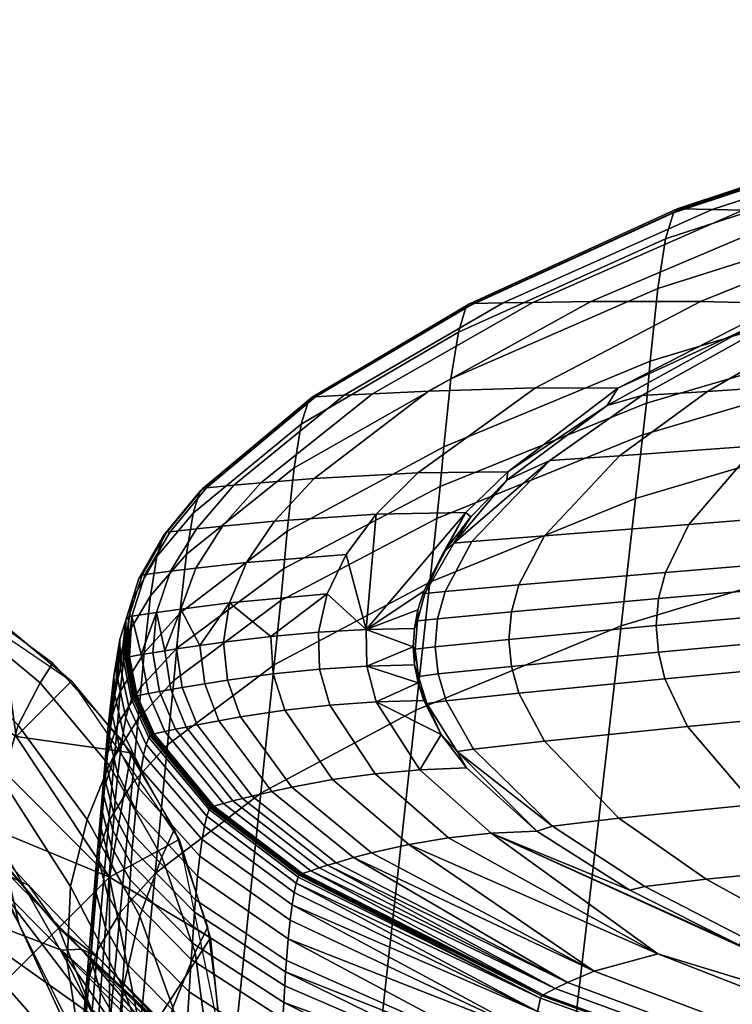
# Model space of a CAD drawing. Header units: millimetres. Extents: x -243 to 243, y -281 to 271.
# Tile 52 of 105: x -222 to -204, y 231 to 256. Entities that reach past the tile are written whole.
import ezdxf

# ---------------------------------------------------------------- set-up
doc = ezdxf.new("R2010")
doc.units = ezdxf.units.MM
doc.header["$MEASUREMENT"] = 0
for name, color, linetype, true_color in [('nozky', 7, 'Continuous', 0x1e1e1e), ('podnoz', 7, 'Continuous', 0x000000), ('sedak', 7, 'Continuous', 0x7faed0)]:
    doc.layers.add(name, color=color, linetype=linetype, true_color=true_color)

msp = doc.modelspace()

# ---------------------------------------------------------------- meshes
at = {"layer": 'nozky'}
mesh = msp.add_polyface(dxfattribs=at)
corners = [(217, 230, 5), (217.276, 232.664, 2), (217, 230, 2), (-220.808, 220.808, 5), (-220.808, 220.808, 2), (-219.288, 222.634, 2), (-218.069, 224.837, 5), (-218.069, 224.837, 2), (-217, 230, 5), (-217.276, 227.336, 2), (-217, 230, 2), (-217.276, 232.664, 2), (-218.069, 235.163, 5), (-218.069, 235.163, 2), (-219.288, 237.366, 2), (-220.808, 239.192, 5), (-220.808, 239.192, 2), (-224.837, 241.931, 5), (-222.634, 240.712, 2), (-224.837, 241.931, 2), (-227.336, 242.724, 2), (-230, 243, 5), (-230, 243, 2), (-224.837, 218.069, 5), (-227.336, 217.276, 2), (-224.837, 218.069, 2), (-222.634, 219.288, 2), (-230, 217, 5), (-230, 217, 2), (-234.208, 219.844), (-234.207, 240.157), (-219.844, 234.208), (-225.792, 240.157), (-222.217, 237.782), (-219.84, 225.792), (-230, 218.994), (-225.792, 219.84), (-218.994, 230), (-222.222, 222.222), (-222.222, 222.222), (-219.288, 222.634, 2), (-220.808, 220.808, 2), (-219.84, 225.792), (-218.069, 224.837, 2), (-218.994, 230), (-217, 230, 2), (-217.276, 227.336, 2), (-217.276, 232.664, 2), (-219.844, 234.208), (-219.288, 237.366, 2), (-218.069, 235.163, 2), (-222.217, 237.782), (-220.808, 239.192, 2), (-225.792, 240.157), (-224.837, 241.931, 2), (-222.634, 240.712, 2), (-227.336, 242.724, 2), (-230, 241.007), (-230, 243, 2), (-225.792, 219.84), (-227.336, 217.276, 2), (-230, 217, 2), (-230, 218.994), (-224.837, 218.069, 2), (-222.634, 219.288, 2)]
mesh.append_faces([[corners[k] for k in face] for face in [(0, 1, 2, 2), (3, 4, 5, 5), (6, 5, 7, 7), (8, 9, 10, 10), (8, 10, 11, 11), (6, 7, 9, 9), (12, 13, 14, 14), (15, 14, 16, 16), (17, 18, 19, 19), (17, 19, 20, 20), (15, 16, 18, 18), (12, 11, 13, 13), (6, 3, 5, 5), (8, 6, 9, 9), (15, 12, 14, 14), (17, 15, 18, 18), (8, 11, 12, 12), (21, 17, 20, 22), (23, 24, 25, 25), (23, 25, 26, 26), (23, 27, 24, 24), (3, 23, 26, 4), (24, 27, 28, 28), (29, 30, 31, 31), (32, 33, 31, 31), (32, 31, 30, 30), (31, 34, 29, 29), (35, 29, 36, 36), (37, 34, 31, 31), (34, 38, 36, 36), (34, 36, 29, 29), (39, 40, 41, 41), (42, 43, 40, 40), (44, 45, 46, 46), (44, 47, 45, 45), (42, 46, 43, 43), (48, 49, 50, 50), (51, 52, 49, 49), (53, 54, 55, 55), (53, 56, 54, 54), (51, 55, 52, 52), (48, 50, 47, 47), (42, 40, 39, 39), (44, 46, 42, 42), (51, 49, 48, 48), (53, 55, 51, 51), (44, 48, 47, 47), (57, 58, 56, 53), (59, 60, 61, 62), (59, 63, 60, 60), (39, 64, 63, 59), (64, 39, 41, 41)]])
at = {"layer": 'podnoz'}
mesh = msp.add_polyface(dxfattribs=at)
corners = [(-223.627, 235.833, 44.603), (-224.649, 236.976, 45.558), (-223.373, 235.57, 48.288), (-221.144, 232.916, 49.623), (-225.897, 237.258, 46.233), (-224.501, 235.827, 49.041), (-223.892, 235.81, 48.7), (-225.232, 237.228, 45.926), (-222.912, 234.211, 51.658), (-222.353, 234.211, 51.287), (-221.892, 233.989, 50.833), (-227.554, 236.731, 46.731), (-224.416, 233.619, 52.264), (-225.247, 238.072, 39.1), (-222.459, 233.676, 43.136), (-223.789, 235.952, 38.083), (-225.704, 238.184, 42.715), (-226.552, 239.205, 39.793), (-228.056, 239.504, 40.305), (-227.077, 238.479, 43.309), (-226.354, 238.441, 43.038), (-227.271, 239.462, 40.071), (-224.422, 237.736, 32.67), (-222.149, 233.026, 36.786), (-222.608, 235.014, 31.897), (-226.129, 239.706, 33.297), (-227.222, 240.068, 36.773), (-227.715, 240.764, 33.748), (-228.012, 240.319, 37.005), (-224.502, 239.097, 26.925), (-222.57, 236.679, 26.546), (-226.428, 240.842, 27.245), (-228.07, 241.341, 30.593), (-222.167, 238.071, 20.484), (-220.832, 233.966, 26.158), (-220.411, 235.671, 20.344), (-224.186, 240.132, 20.622), (-226.313, 241.61, 20.743), (-228.446, 242.405, 20.842), (-228.29, 241.781, 27.489), (-219.848, 237.052, 13.378), (-219.067, 233.211, 20.216), (-218.51, 234.72, 13.352), (-221.608, 239.153, 13.406), (-223.696, 240.877, 13.433), (-225.999, 242.103, 13.458), (-228.374, 242.758, 13.48), (-219.523, 237.694, 5), (-218.189, 235.427, 5), (-221.285, 239.646, 5), (-223.406, 241.201, 5), (-225.796, 242.301, 5), (-228.29, 242.885, 5)]
mesh.append_faces([[corners[k] for k in face] for face in [(0, 1, 2, 2), (3, 0, 2, 2), (4, 5, 6, 7), (5, 8, 9, 6), (6, 9, 10, 2), (7, 6, 2, 1), (5, 4, 11, 11), (12, 8, 5, 5), (11, 12, 5, 5), (13, 0, 14, 15), (16, 1, 0, 0), (13, 17, 16, 16), (0, 13, 16, 16), (18, 19, 20, 21), (19, 4, 7, 20), (20, 7, 1, 16), (21, 20, 16, 17), (11, 4, 19, 19), (22, 15, 23, 24), (25, 13, 15, 22), (26, 17, 13, 13), (25, 27, 26, 26), (13, 25, 26, 26), (28, 21, 17, 26), (29, 22, 24, 30), (31, 25, 22, 29), (32, 27, 25, 25), (25, 31, 32, 32), (33, 30, 34, 35), (36, 29, 30, 33), (37, 31, 29, 36), (38, 39, 31, 37), (40, 35, 41, 42), (43, 33, 35, 40), (44, 36, 33, 43), (45, 37, 36, 44), (46, 38, 37, 45), (47, 40, 42, 48), (49, 43, 40, 47), (50, 44, 43, 49), (51, 45, 44, 50), (52, 46, 45, 51)]])
mesh = msp.add_polyface(dxfattribs=at)
corners = [(-222.912, 234.211, 51.658), (-221.068, 232.349, 54.143), (-220.553, 232.371, 53.74), (-222.353, 234.211, 51.287), (-220.145, 232.175, 53.246), (-221.892, 233.989, 50.833), (-221.082, 230.701, 41.216), (-219.295, 228.033, 45.149), (-218.288, 225.062, 42.505), (-219.735, 227.552, 39.233), (-222.459, 233.676, 43.136), (-220.31, 230.863, 47.704), (-223.627, 235.833, 44.603), (-221.144, 232.916, 49.623), (-223.373, 235.57, 48.288), (-229.611, 235.545, 47.115), (-226.387, 232.364, 52.74), (-224.416, 233.619, 52.264), (-227.554, 236.731, 46.731), (-220.581, 229.888, 35.448), (-218.686, 224.919, 37.609), (-219.362, 227.179, 34.332), (-222.149, 233.026, 36.786), (-223.789, 235.952, 38.083), (-220.922, 232.04, 31.102), (-219.615, 229.357, 30.422), (-222.608, 235.014, 31.897), (-218.68, 229.173, 25.553), (-218.844, 227.293, 29.939), (-218.56, 225.688, 29.616), (-218.371, 227.27, 25.36), (-219.491, 231.376, 25.816), (-220.832, 233.966, 26.158), (-222.57, 236.679, 26.546), (-218.233, 230.884, 20.109), (-217.912, 228.679, 20.024), (-219.067, 233.211, 20.216), (-220.411, 235.671, 20.344), (-218.51, 234.72, 13.352), (-217.663, 232.285, 13.329), (-217.946, 229.86, 54.704), (-217.388, 228.153, 52.438), (-218.159, 230.169, 55.226), (-218.411, 230.353, 55.661), (-218.279, 230.277, 55.453), (-218.557, 230.398, 55.852), (-218.896, 230.398, 56.192), (-218.718, 230.413, 56.028), (-219.095, 230.353, 56.345), (-220.766, 229.487, 57.15), (-219.559, 230.175, 56.631), (-222.25, 228.426, 57.573), (-216.956, 226.39, 50.243), (-228.547, 230.615, 53.013), (-225.533, 225.533, 57.963), (-223.882, 227.079, 57.859)]
mesh.append_faces([[corners[k] for k in face] for face in [(0, 1, 2, 3), (3, 2, 4, 5), (6, 7, 8, 9), (10, 11, 7, 6), (12, 13, 11, 10), (14, 5, 13, 13), (15, 16, 17, 18), (19, 9, 20, 21), (22, 6, 9, 19), (23, 10, 6, 22), (24, 19, 21, 25), (26, 22, 19, 24), (27, 28, 29, 30), (31, 25, 28, 27), (32, 24, 25, 31), (33, 26, 24, 32), (34, 27, 30, 35), (36, 31, 27, 34), (37, 32, 31, 36), (38, 36, 34, 39), (40, 41, 11, 13), (4, 42, 40, 40), (4, 43, 44, 44), (2, 45, 43, 43), (44, 42, 4, 4), (2, 46, 47, 47), (1, 48, 46, 46), (17, 49, 50, 50), (51, 49, 17, 16), (50, 48, 1, 1), (47, 45, 2, 2), (41, 52, 11, 11), (53, 54, 55, 55), (55, 51, 16, 53), (4, 2, 43, 43), (2, 1, 46, 46), (1, 17, 50, 50), (7, 11, 52, 52), (40, 13, 4, 4), (4, 13, 5, 5), (1, 0, 17, 17)]])
mesh = msp.add_polyface(dxfattribs=at)
corners = [(-216.958, 220.271, 38.437), (-216.245, 219.29, 39.538), (-216.284, 219.036, 39.362), (-216.989, 219.982, 38.265), (-216.364, 218.811, 39.243), (-217.068, 219.725, 38.147), (-218.317, 220.677, 35.575), (-217.34, 219.207, 37.983), (-217.728, 218.69, 37.898), (-218.779, 219.993, 35.477), (-218.01, 221.385, 35.751), (-217.907, 222.137, 36.038), (-218.099, 223.2, 36.592), (-217.078, 221.121, 39.082), (-218.686, 224.919, 37.609), (-217.505, 222.629, 40.367), (-217.335, 229.81, 13.308), (-217.912, 228.679, 20.024), (-218.067, 226.566, 19.958), (-217.519, 227.356, 13.292), (-217.663, 232.285, 13.329), (-218.233, 230.884, 20.109), (-217.205, 227.707, 5), (-218.201, 224.995, 13.28), (-217.929, 225.179, 5), (-217.007, 230.329, 5), (-217.337, 232.939, 5), (-218.189, 235.427, 5), (-218.51, 234.72, 13.352), (-215.913, 217.231, 40.041), (-216.542, 216.542, 39.982), (-218.19, 218.191, 37.873), (-215.659, 217.573, 40.13), (-215.471, 217.905, 40.272), (-215.556, 217.741, 40.194), (-215.406, 218.067, 40.37), (-215.354, 218.714, 40.966), (-215.364, 218.243, 40.504), (-215.687, 220.656, 43.241), (-216.489, 224.364, 47.75), (-216.046, 222.359, 45.302), (-218.288, 225.062, 42.505), (-219.295, 228.033, 45.149), (-216.956, 226.39, 50.243), (-218.811, 216.364, 39.243), (-217.573, 215.659, 40.13), (-217.741, 215.555, 40.194), (-219.207, 217.34, 37.983), (-217.231, 215.913, 40.041), (-218.69, 217.728, 37.898), (-16.22, 27.167, 233.893), (-15.791, 30.798, 253.467), (-217.946, 229.86, 54.704), (-218.159, 230.169, 55.226), (-16.202, 29.67, 243.566), (-217.388, 228.153, 52.438), (-218.557, 230.398, 55.852), (-15.854, 30.706, 254.46), (-218.411, 230.353, 55.661), (-16.004, 30.512, 255.429), (-218.718, 230.413, 56.028), (-218.896, 230.398, 56.192), (-18.709, 27.447, 259.351), (-220.766, 229.487, 57.15), (-222.25, 228.426, 57.573), (-16.442, 29.984, 256.756), (-219.095, 230.353, 56.345), (-219.559, 230.175, 56.631), (-23.889, 22.088, 260.636), (-225.533, 225.533, 57.963), (-227.079, 223.882, 57.859)]
mesh.append_faces([[corners[k] for k in face] for face in [(0, 1, 2, 3), (3, 2, 4, 5), (6, 7, 8, 9), (10, 5, 7, 6), (3, 5, 10, 10), (11, 0, 3, 3), (10, 11, 3, 3), (12, 13, 0, 11), (14, 15, 13, 12), (16, 17, 18, 19), (20, 21, 17, 16), (22, 19, 23, 24), (25, 16, 19, 22), (26, 20, 16, 25), (27, 28, 20, 26), (29, 30, 31, 8), (7, 32, 29, 29), (4, 33, 34, 34), (35, 33, 4, 2), (34, 32, 4, 4), (1, 36, 37, 37), (38, 36, 13, 15), (39, 40, 41, 42), (42, 43, 39, 39), (40, 38, 15, 41), (37, 35, 2, 1), (7, 29, 8, 8), (32, 7, 4, 4), (4, 7, 5, 5), (0, 13, 1, 1), (1, 13, 36, 36), (44, 45, 46, 46), (45, 47, 48, 48), (30, 48, 49, 31), (50, 40, 39, 39), (51, 52, 53, 53), (54, 43, 55, 55), (56, 57, 58, 58), (59, 60, 61, 61), (62, 63, 64, 64), (65, 66, 67, 67), (68, 69, 70, 70)]])
at = {"layer": 'sedak'}
mesh = msp.add_polyface(dxfattribs=at)
corners = [(-200.389, 241.104, 841.597), (-205.931, 240.604, 835.261), (-205.875, 239.927, 835.241), (-200.345, 240.437, 841.575), (-193.534, 241.701, 846.839), (-193.502, 241.039, 846.815), (-200.334, 241.771, 841.538), (-205.869, 241.291, 835.218), (-193.491, 242.352, 846.767), (-200.188, 242.418, 841.409), (-205.696, 241.957, 835.12), (-193.378, 242.983, 846.613), (-199.688, 243.607, 840.991), (-205.101, 243.177, 834.799), (-192.997, 244.15, 846.117), (-198.241, 245.573, 839.764), (-203.378, 245.181, 833.857), (-191.894, 246.089, 844.655), (-201.356, 246.787, 832.72), (-204.63, 246.563, 826.734), (-206.867, 244.929, 827.491), (-196.54, 247.147, 838.278), (-202.244, 247.944, 825.92), (-203.794, 247.856, 820.374), (-206.293, 246.46, 820.776), (-199.201, 248.145, 831.497), (-194.727, 248.479, 836.679), (-197.256, 250.229, 824.206), (-198.564, 250.164, 819.529), (-194.695, 250.394, 828.92), (-190.935, 250.681, 833.302), (-192.117, 252.098, 822.432), (-193.172, 252.048, 818.655), (-203.68, 248.139, 815.036), (-199.197, 250.076, 815.036), (-193.709, 251.989, 815.036), (-192.016, 248.131, 631.629), (-192.416, 244.93, 625.922), (-206.827, 240.603, 628.397), (-206.454, 243.844, 634.081), (-191.816, 249.73, 634.481), (-206.269, 245.463, 636.922), (-191.717, 250.521, 635.888), (-206.176, 246.267, 638.33), (-191.616, 251.702, 638.089), (-206.082, 247.334, 640.295), (-191.412, 253.774, 643.023), (-205.891, 249.18, 644.639), (-191.203, 255.192, 648.202), (-205.694, 250.449, 649.201), (-190.992, 255.922, 653.52), (-205.495, 251.112, 653.89), (-190.887, 256.024, 656.192), (-205.396, 251.211, 656.249), (-190.782, 256.014, 657.984), (-205.296, 251.212, 657.994), (-189.947, 255.909, 671.096), (-204.506, 251.195, 671.098), (-189.127, 255.806, 684.183), (-203.727, 251.177, 684.184), (-187.539, 255.611, 710.354), (-202.206, 251.138, 710.355), (-199.362, 251.049, 762.695), (-207.593, 248.849, 710.355), (-204.8, 248.852, 762.696), (-197.279, 250.957, 805.838), (-202.706, 248.806, 805.838)]
mesh.append_faces([[corners[k] for k in face] for face in [(0, 1, 2, 3), (4, 0, 3, 5), (6, 7, 1, 0), (8, 6, 0, 4), (9, 10, 7, 6), (11, 9, 6, 8), (12, 13, 10, 9), (14, 12, 9, 11), (15, 16, 13, 12), (17, 15, 12, 14), (18, 19, 20, 16), (21, 18, 16, 15), (22, 23, 24, 19), (25, 22, 19, 18), (26, 25, 18, 21), (27, 28, 23, 22), (29, 27, 22, 25), (30, 29, 25, 26), (31, 32, 28, 27), (33, 23, 28, 34), (34, 28, 32, 35), (36, 37, 38, 39), (40, 36, 39, 41), (42, 40, 41, 43), (44, 42, 43, 45), (46, 44, 45, 47), (48, 46, 47, 49), (50, 48, 49, 51), (52, 50, 51, 53), (54, 52, 53, 55), (56, 54, 55, 57), (58, 56, 57, 59), (60, 58, 59, 61), (62, 61, 63, 64), (65, 62, 64, 66), (34, 65, 66, 66), (33, 34, 66, 66), (34, 35, 65, 65)]])
mesh = msp.add_polyface(dxfattribs=at)
corners = [(-209.616, 240.958, 828.401), (-211.496, 240.782, 821.601), (-211.557, 240.066, 821.613), (-209.68, 240.253, 828.427), (-205.869, 241.291, 835.218), (-205.931, 240.604, 835.261), (-209.429, 241.641, 828.336), (-211.304, 241.476, 821.57), (-205.696, 241.957, 835.12), (-208.772, 242.889, 828.122), (-210.623, 242.742, 821.464), (-205.101, 243.177, 834.799), (-206.867, 244.929, 827.491), (-208.634, 244.807, 821.151), (-203.378, 245.181, 833.857), (-204.63, 246.563, 826.734), (-206.293, 246.46, 820.776), (-210.648, 243.377, 815.036), (-211.34, 242.469, 815.036), (-211.081, 242.702, 817.108), (-209.728, 244.305, 815.036), (-207.182, 246.205, 815.036), (-203.794, 247.856, 820.374), (-203.68, 248.139, 815.036), (-206.454, 243.844, 634.081), (-206.827, 240.603, 628.397), (-212.05, 238.451, 629.627), (-211.694, 241.707, 635.303), (-206.269, 245.463, 636.922), (-211.517, 243.334, 638.14), (-206.176, 246.267, 638.33), (-211.428, 244.143, 639.549), (-206.082, 247.334, 640.295), (-211.339, 245.151, 641.397), (-205.891, 249.18, 644.639), (-211.155, 246.882, 645.448), (-205.694, 250.449, 649.201), (-210.966, 248.073, 649.701), (-205.495, 251.112, 653.89), (-210.775, 248.699, 654.075), (-205.396, 251.211, 656.249), (-210.679, 248.796, 656.278), (-205.296, 251.212, 657.994), (-210.583, 248.801, 658), (-204.506, 251.195, 671.098), (-209.822, 248.816, 671.099), (-203.727, 251.177, 684.184), (-209.069, 248.83, 684.185), (-207.593, 248.849, 710.355), (-213.147, 246.506, 684.185), (-211.726, 246.574, 710.356), (-202.206, 251.138, 710.355), (-204.8, 248.852, 762.696), (-209, 246.654, 762.696), (-206.908, 246.647, 805.838), (-202.706, 248.806, 805.838), (-211.996, 244.493, 762.696), (-209.704, 244.519, 810.437), (-210.772, 243.483, 810.437)]
mesh.append_faces([[corners[k] for k in face] for face in [(0, 1, 2, 3), (4, 0, 3, 5), (6, 7, 1, 0), (8, 6, 0, 4), (9, 10, 7, 6), (11, 9, 6, 8), (12, 13, 10, 9), (14, 12, 9, 11), (15, 16, 13, 12), (17, 18, 19, 19), (13, 19, 10, 10), (17, 19, 20, 20), (20, 13, 16, 21), (21, 16, 22, 23), (19, 13, 20, 20), (24, 25, 26, 27), (28, 24, 27, 29), (30, 28, 29, 31), (32, 30, 31, 33), (34, 32, 33, 35), (36, 34, 35, 37), (38, 36, 37, 39), (40, 38, 39, 41), (42, 40, 41, 43), (44, 42, 43, 45), (46, 44, 45, 47), (48, 47, 49, 50), (51, 46, 47, 48), (52, 48, 50, 53), (53, 54, 55, 52), (54, 53, 56, 57), (55, 54, 23, 23), (58, 18, 17, 17), (17, 20, 57, 58), (57, 20, 21, 21), (54, 21, 23, 23), (54, 57, 21, 21)]])
mesh = msp.add_polyface(dxfattribs=at)
corners = [(-212.009, 240.727, 816.093), (-212.085, 240.53, 815.036), (-212.112, 240.062, 815.036), (-212.064, 240.007, 816.095), (-211.82, 241.424, 816.088), (-211.844, 241.485, 815.036), (-211.996, 241.004, 815.036), (-211.34, 242.469, 815.036), (-211.557, 240.066, 821.613), (-211.496, 240.782, 821.601), (-211.304, 241.476, 821.57), (-210.623, 242.742, 821.464), (-211.081, 242.702, 817.108), (-211.517, 243.334, 638.14), (-211.694, 241.707, 635.303), (-215.655, 239.608, 636.503), (-215.487, 241.242, 639.337), (-211.428, 244.143, 639.549), (-215.403, 242.055, 640.746), (-211.339, 245.151, 641.397), (-215.318, 243.005, 642.48), (-211.155, 246.882, 645.448), (-215.144, 244.621, 646.243), (-210.966, 248.073, 649.701), (-214.964, 245.734, 650.193), (-210.775, 248.699, 654.075), (-214.781, 246.324, 654.257), (-210.679, 248.796, 656.278), (-214.689, 246.417, 656.306), (-214.598, 246.425, 658.004), (-217.458, 244.104, 656.333), (-217.371, 244.115, 658.009), (-210.583, 248.801, 658), (-213.87, 246.467, 671.1), (-216.681, 244.179, 671.101), (-209.822, 248.816, 671.099), (-213.147, 246.506, 684.185), (-215.995, 244.24, 684.186), (-209.069, 248.83, 684.185), (-214.637, 244.348, 710.356), (-216.967, 243.139, 684.186), (-215.645, 243.265, 710.356), (-211.726, 246.574, 710.356), (-215.736, 240.329, 736.526), (-214.526, 240.438, 762.696), (-214.307, 241.41, 762.696), (-216.785, 241.181, 710.356), (-213.821, 242.411, 762.696), (-216.358, 242.208, 710.356), (-213.053, 243.44, 762.696), (-211.996, 244.493, 762.696), (-209, 246.654, 762.696), (-213.31, 240.508, 788.866), (-210.772, 243.483, 810.437), (-209.704, 244.519, 810.437)]
mesh.append_faces([[corners[k] for k in face] for face in [(0, 1, 2, 3), (4, 5, 6, 0), (5, 4, 7, 7), (1, 0, 6, 6), (0, 3, 8, 9), (10, 11, 12, 4), (7, 4, 12, 12), (4, 0, 9, 10), (13, 14, 15, 16), (17, 13, 16, 18), (19, 17, 18, 20), (21, 19, 20, 22), (23, 21, 22, 24), (25, 23, 24, 26), (27, 25, 26, 28), (29, 28, 30, 31), (32, 27, 28, 29), (33, 29, 31, 34), (35, 32, 29, 33), (36, 33, 34, 37), (38, 35, 33, 36), (39, 37, 40, 41), (42, 36, 37, 39), (43, 44, 45, 45), (45, 46, 43, 43), (47, 48, 46, 45), (49, 41, 48, 47), (50, 39, 41, 49), (51, 42, 39, 50), (52, 47, 45, 45), (49, 52, 53, 53), (49, 47, 52, 52), (53, 54, 50, 49), (53, 52, 5, 5), (52, 45, 44, 44), (6, 5, 52, 52), (7, 53, 5, 5), (1, 6, 52, 52)]])
mesh = msp.add_polyface(dxfattribs=at)
corners = [(-215.403, 242.055, 640.746), (-215.487, 241.242, 639.337), (-218.209, 239.212, 640.497), (-218.131, 240.03, 641.908), (-215.318, 243.005, 642.48), (-218.051, 240.923, 643.531), (-217.887, 242.426, 647.014), (-218.96, 239.914, 644.04), (-218.801, 241.362, 647.388), (-215.144, 244.621, 646.243), (-218.637, 242.362, 650.902), (-219.415, 240.325, 647.752), (-219.257, 241.289, 651.128), (-217.717, 243.463, 650.671), (-214.964, 245.734, 650.193), (-219.096, 241.805, 654.603), (-219.584, 240.248, 651.347), (-219.429, 240.746, 654.685), (-218.47, 242.896, 654.52), (-217.544, 244.015, 654.434), (-214.781, 246.324, 654.257), (-219.447, 239.773, 655.572), (-219.41, 239.801, 656.383), (-219.351, 240.83, 656.371), (-219.015, 241.891, 656.359), (-218.386, 242.983, 656.346), (-217.458, 244.104, 656.333), (-214.689, 246.417, 656.306), (-219.373, 239.809, 657.199), (-219.335, 239.815, 658.017), (-219.272, 240.843, 658.015), (-218.934, 241.903, 658.013), (-218.302, 242.995, 658.011), (-217.371, 244.115, 658.009), (-219.037, 239.866, 664.559), (-218.738, 239.916, 671.102), (-218.65, 240.936, 671.101), (-218.287, 241.987, 671.101), (-217.633, 243.069, 671.101), (-216.681, 244.179, 671.101), (-218.438, 239.964, 677.644), (-218.14, 240.011, 684.186), (-218.027, 241.023, 684.186), (-217.642, 242.066, 684.186), (-216.967, 243.139, 684.186), (-215.995, 244.24, 684.186), (-217.54, 240.101, 697.271), (-216.94, 240.184, 710.356), (-216.785, 241.181, 710.356), (-216.358, 242.208, 710.356), (-215.645, 243.265, 710.356), (-215.736, 240.329, 736.526)]
mesh.append_faces([[corners[k] for k in face] for face in [(0, 1, 2, 3), (4, 0, 3, 5), (6, 5, 7, 8), (9, 4, 5, 6), (10, 8, 11, 12), (13, 6, 8, 10), (14, 9, 6, 13), (15, 12, 16, 17), (18, 10, 12, 15), (19, 13, 10, 18), (20, 14, 13, 19), (21, 22, 23, 23), (24, 15, 17, 23), (25, 18, 15, 24), (26, 19, 18, 25), (27, 20, 19, 26), (28, 29, 30, 30), (30, 23, 28, 28), (31, 24, 23, 30), (32, 25, 24, 31), (33, 26, 25, 32), (34, 35, 36, 36), (36, 30, 34, 34), (37, 31, 30, 36), (38, 32, 31, 37), (39, 33, 32, 38), (40, 41, 42, 42), (42, 36, 40, 40), (43, 37, 36, 42), (44, 38, 37, 43), (45, 39, 38, 44), (46, 47, 48, 48), (42, 41, 46, 46), (48, 42, 46, 46), (49, 43, 42, 48), (50, 44, 43, 49), (48, 47, 51, 51)]])
mesh = msp.add_polyface(dxfattribs=at)
corners = [(-204.656, 234.152, 826.816), (-206.223, 233.968, 820.804), (-203.726, 232.677, 820.408), (-202.286, 232.844, 826.017), (-201.446, 234.474, 832.886), (-199.314, 233.13, 831.693), (-196.657, 234.905, 838.544), (-194.87, 233.507, 836.991), (-206.881, 235.702, 827.554), (-208.572, 235.505, 821.171), (-203.442, 236.055, 833.984), (-198.326, 236.535, 839.969), (-191.975, 237.08, 844.928), (-190.702, 235.385, 843.237), (-208.773, 237.667, 828.158), (-210.579, 237.464, 821.474), (-205.132, 238.038, 834.874), (-199.731, 238.553, 841.112), (-193.041, 239.149, 846.274), (-209.424, 238.885, 828.356), (-211.275, 238.687, 821.575), (-205.709, 239.252, 835.162), (-200.208, 239.768, 841.476), (-193.4, 240.372, 846.7), (-209.614, 239.567, 828.412), (-211.481, 239.374, 821.604), (-205.875, 239.927, 835.241), (-200.345, 240.437, 841.575), (-193.502, 241.039, 846.815), (-209.68, 240.253, 828.427), (-211.557, 240.066, 821.613), (-205.931, 240.604, 835.261), (-206.604, 233.875, 815.036), (-208.966, 235.378, 815.036), (-203.809, 232.475, 815.036), (-210.998, 237.406, 817.144), (-210.76, 236.987, 815.036), (-206.827, 240.603, 628.397), (-208.327, 227.638, 605.657), (-213.481, 225.427, 606.922), (-212.05, 238.451, 629.627), (-192.416, 244.93, 625.922), (-194.031, 232.129, 603.089), (-213.631, 234.701, 697.271), (-214.075, 234.573, 684.186), (-208.19, 231.525, 684.185), (-207.512, 231.81, 710.355), (-212.227, 235.034, 736.526), (-213.176, 234.822, 710.356), (-205.893, 232.255, 762.696), (-211.215, 235.202, 762.696), (-210.132, 235.32, 788.866), (-211.95, 236.939, 788.866), (-198.236, 229.918, 796.639)]
mesh.append_faces([[corners[k] for k in face] for face in [(0, 1, 2, 3), (4, 0, 3, 5), (6, 4, 5, 7), (8, 9, 1, 0), (10, 8, 0, 4), (11, 10, 4, 6), (12, 11, 6, 13), (14, 15, 9, 8), (16, 14, 8, 10), (17, 16, 10, 11), (18, 17, 11, 12), (19, 20, 15, 14), (21, 19, 14, 16), (22, 21, 16, 17), (23, 22, 17, 18), (24, 25, 20, 19), (26, 24, 19, 21), (27, 26, 21, 22), (28, 27, 22, 23), (29, 30, 25, 24), (31, 29, 24, 26), (32, 1, 9, 33), (34, 2, 1, 32), (35, 36, 33, 33), (9, 35, 33, 33), (9, 15, 35, 35), (37, 38, 39, 40), (41, 42, 38, 37), (43, 44, 45, 45), (45, 46, 43, 43), (47, 48, 46, 46), (49, 50, 47, 47), (46, 49, 47, 47), (51, 50, 49, 49), (52, 51, 33, 36), (51, 53, 34, 34), (51, 32, 33, 33), (51, 34, 32, 32)]])
mesh = msp.add_polyface(dxfattribs=at)
corners = [(-211.99, 239.149, 815.036), (-211.846, 238.703, 815.036), (-211.765, 238.622, 816.123), (-212.08, 239.603, 815.036), (-211.981, 239.312, 816.094), (-211.399, 237.831, 815.036), (-210.998, 237.406, 817.144), (-210.579, 237.464, 821.474), (-211.275, 238.687, 821.575), (-211.481, 239.374, 821.604), (-211.557, 240.066, 821.613), (-212.064, 240.007, 816.095), (-212.112, 240.062, 815.036), (-211.694, 241.707, 635.303), (-212.05, 238.451, 629.627), (-215.992, 236.341, 630.834), (-215.655, 239.608, 636.503), (-215.487, 241.242, 639.337), (-218.367, 237.574, 637.666), (-218.209, 239.212, 640.497), (-218.051, 240.923, 643.531), (-218.131, 240.03, 641.908), (-219.036, 239.048, 642.471), (-218.96, 239.914, 644.04), (-218.568, 238.927, 671.102), (-218.854, 238.874, 664.559), (-218.433, 237.912, 664.559), (-218.161, 237.969, 671.102), (-218.14, 240.011, 684.186), (-218.438, 239.964, 677.644), (-218.282, 238.979, 677.644), (-217.995, 239.03, 684.186), (-218.738, 239.916, 671.102), (-217.888, 238.025, 677.644), (-217.614, 238.079, 684.186), (-218.65, 240.936, 671.101), (-216.94, 240.184, 710.356), (-217.54, 240.101, 697.271), (-217.42, 239.127, 697.271), (-216.842, 239.218, 710.356), (-217.063, 238.183, 697.271), (-216.508, 238.28, 710.356), (-214.232, 238.581, 762.696), (-215.382, 238.45, 736.526), (-214.165, 236.686, 736.526), (-213.082, 236.837, 762.696), (-214.526, 240.438, 762.696), (-215.736, 240.329, 736.526), (-215.676, 239.375, 736.526), (-214.495, 239.496, 762.696), (-213.055, 238.668, 788.866), (-211.95, 236.939, 788.866), (-213.31, 240.508, 788.866), (-213.297, 239.574, 788.866), (-212.085, 240.53, 815.036)]
mesh.append_faces([[corners[k] for k in face] for face in [(0, 1, 2, 2), (3, 0, 4, 4), (2, 1, 5, 5), (4, 0, 2, 2), (2, 6, 7, 8), (8, 9, 4, 2), (6, 2, 5, 5), (9, 10, 11, 4), (11, 12, 3, 3), (4, 11, 3, 3), (13, 14, 15, 16), (17, 16, 18, 19), (20, 21, 22, 23), (24, 25, 26, 27), (28, 29, 30, 31), (29, 32, 24, 30), (30, 24, 27, 33), (31, 30, 33, 34), (35, 32, 29, 29), (36, 37, 38, 39), (37, 28, 31, 38), (38, 31, 34, 40), (39, 38, 40, 41), (42, 43, 44, 45), (46, 47, 48, 49), (47, 36, 39, 48), (48, 39, 41, 43), (49, 48, 43, 42), (50, 42, 45, 51), (52, 46, 49, 53), (53, 49, 42, 50), (50, 0, 53, 53), (50, 1, 0, 0), (53, 3, 12, 12), (53, 0, 3, 3), (50, 5, 1, 1), (12, 52, 53, 53), (54, 52, 12, 12)]])
mesh = msp.add_polyface(dxfattribs=at)
corners = [(-218.209, 239.212, 640.497), (-218.367, 237.574, 637.666), (-219.264, 236.588, 638.229), (-219.112, 238.229, 641.059), (-219.036, 239.048, 642.471), (-219.714, 237.271, 641.607), (-219.642, 238.092, 643.02), (-218.131, 240.03, 641.908), (-219.568, 238.931, 644.536), (-219.953, 237.164, 643.552), (-219.882, 237.977, 645.017), (-218.96, 239.914, 644.04), (-219.85, 237.745, 646.945), (-219.779, 238.343, 648.449), (-219.736, 239.319, 648.106), (-219.415, 240.325, 647.752), (-218.801, 241.362, 647.388), (-219.633, 239.237, 651.559), (-219.707, 238.841, 649.989), (-219.494, 237.876, 650.258), (-219.424, 238.258, 651.765), (-219.562, 237.397, 648.781), (-219.584, 240.248, 651.347), (-219.257, 241.289, 651.128), (-219.484, 239.719, 654.763), (-219.559, 239.531, 653.153), (-219.354, 238.541, 653.294), (-219.282, 238.723, 654.839), (-218.975, 237.31, 651.964), (-218.907, 237.583, 653.43), (-218.84, 237.759, 654.913), (-219.429, 240.746, 654.685), (-219.41, 239.801, 656.383), (-219.447, 239.773, 655.572), (-219.247, 238.776, 655.616), (-219.211, 238.803, 656.394), (-218.806, 237.811, 655.658), (-218.772, 237.837, 656.406), (-219.351, 240.83, 656.371), (-219.335, 239.815, 658.017), (-219.373, 239.809, 657.199), (-219.175, 238.812, 657.198), (-219.14, 238.819, 658.019), (-218.738, 237.846, 657.197), (-218.704, 237.854, 658.021), (-218.738, 239.916, 671.102), (-219.037, 239.866, 664.559), (-218.854, 238.874, 664.559), (-218.568, 238.927, 671.102), (-218.433, 237.912, 664.559), (-219.272, 240.843, 658.015)]
mesh.append_faces([[corners[k] for k in face] for face in [(0, 1, 2, 3), (4, 3, 5, 6), (7, 0, 3, 4), (8, 6, 9, 10), (11, 4, 6, 8), (12, 13, 14, 14), (14, 10, 12, 12), (15, 8, 10, 14), (16, 11, 8, 15), (17, 18, 19, 20), (18, 13, 21, 19), (18, 17, 22, 22), (14, 13, 18, 18), (22, 14, 18, 18), (23, 15, 14, 22), (24, 25, 26, 27), (25, 17, 20, 26), (26, 20, 28, 29), (27, 26, 29, 30), (25, 24, 31, 31), (22, 17, 25, 25), (31, 22, 25, 25), (32, 33, 34, 35), (33, 24, 27, 34), (34, 27, 30, 36), (35, 34, 36, 37), (31, 24, 33, 33), (38, 31, 33, 33), (39, 40, 41, 42), (40, 32, 35, 41), (41, 35, 37, 43), (42, 41, 43, 44), (38, 32, 40, 40), (45, 46, 47, 48), (46, 39, 42, 47), (47, 42, 44, 49), (50, 39, 46, 46)]])
mesh = msp.add_polyface(dxfattribs=at)
corners = [(-211.399, 237.831, 815.036), (-210.76, 236.987, 815.036), (-210.998, 237.406, 817.144), (-215.655, 239.608, 636.503), (-215.992, 236.341, 630.834), (-218.683, 234.296, 632.002), (-218.367, 237.574, 637.666), (-218.975, 237.31, 651.964), (-219.041, 236.942, 650.52), (-217.488, 235.163, 651.017), (-217.429, 235.504, 652.343), (-219.106, 236.481, 649.103), (-217.546, 234.736, 649.716), (-215.246, 233.106, 650.288), (-215.195, 233.5, 651.481), (-215.145, 233.816, 652.698), (-218.84, 237.759, 654.913), (-218.907, 237.583, 653.43), (-217.369, 235.757, 653.691), (-217.31, 235.922, 655.053), (-215.093, 234.052, 653.934), (-215.04, 234.206, 655.184), (-218.772, 237.837, 656.406), (-218.806, 237.811, 655.658), (-217.279, 235.971, 655.737), (-217.249, 235.997, 656.427), (-215.014, 234.252, 655.812), (-214.988, 234.277, 656.446), (-218.704, 237.854, 658.021), (-218.738, 237.846, 657.197), (-217.219, 236.007, 657.195), (-217.188, 236.015, 658.024), (-214.961, 234.288, 657.194), (-214.935, 234.297, 658.027), (-218.161, 237.969, 671.102), (-218.433, 237.912, 664.559), (-216.946, 236.08, 664.558), (-216.702, 236.144, 671.102), (-214.723, 234.368, 664.558), (-214.509, 234.438, 671.102), (-208.19, 231.525, 684.185), (-214.075, 234.573, 684.186), (-214.293, 234.506, 677.644), (-217.614, 238.079, 684.186), (-217.888, 238.025, 677.644), (-216.457, 236.207, 677.644), (-216.211, 236.268, 684.186), (-207.512, 231.81, 710.355), (-213.176, 234.822, 710.356), (-213.631, 234.701, 697.271), (-216.508, 238.28, 710.356), (-217.063, 238.183, 697.271), (-215.712, 236.384, 697.271), (-215.205, 236.494, 710.356), (-215.382, 238.45, 736.526), (-214.165, 236.686, 736.526), (-212.227, 235.034, 736.526), (-213.082, 236.837, 762.696), (-211.215, 235.202, 762.696), (-211.95, 236.939, 788.866), (-210.132, 235.32, 788.866), (-213.055, 238.668, 788.866)]
mesh.append_faces([[corners[k] for k in face] for face in [(0, 1, 2, 2), (3, 4, 5, 6), (7, 8, 9, 10), (8, 11, 12, 9), (9, 12, 13, 14), (10, 9, 14, 15), (16, 17, 18, 19), (17, 7, 10, 18), (18, 10, 15, 20), (19, 18, 20, 21), (22, 23, 24, 25), (23, 16, 19, 24), (24, 19, 21, 26), (25, 24, 26, 27), (28, 29, 30, 31), (29, 22, 25, 30), (30, 25, 27, 32), (31, 30, 32, 33), (34, 35, 36, 37), (35, 28, 31, 36), (36, 31, 33, 38), (37, 36, 38, 39), (40, 41, 42, 42), (43, 44, 45, 46), (44, 34, 37, 45), (45, 37, 39, 42), (46, 45, 42, 41), (47, 48, 49, 49), (50, 51, 52, 53), (51, 43, 46, 52), (52, 46, 41, 49), (53, 52, 49, 48), (54, 50, 53, 55), (55, 53, 48, 56), (57, 55, 56, 58), (59, 57, 58, 60), (0, 61, 59, 59), (59, 1, 0, 0)]])
mesh = msp.add_polyface(dxfattribs=at)
corners = [(-216.035, 219.011, 625.662), (-216.378, 212.385, 614.374), (-209.72, 209.633, 615.946), (-209.3, 222.919, 638.502), (-215.69, 225.636, 636.951), (-219.706, 228.77, 635.161), (-220.178, 222.167, 623.858), (-218.479, 220.535, 624.791), (-218.069, 227.149, 636.086), (-220.649, 215.564, 612.558), (-218.888, 213.92, 613.498), (-220.45, 230.5, 634.172), (-220.98, 223.911, 622.862), (-220.701, 223.025, 623.368), (-220.199, 229.621, 634.674), (-221.511, 217.322, 611.554), (-221.202, 216.429, 612.064), (-220.44, 231.407, 633.654), (-221.557, 218.244, 611.027), (-220.152, 232.343, 633.119), (-221.321, 219.195, 610.484), (-219.568, 233.307, 632.568), (-220.787, 220.176, 609.923), (-218.683, 234.296, 632.002), (-219.949, 221.183, 609.348), (-215.992, 236.341, 630.834), (-217.346, 223.267, 608.156), (-212.05, 238.451, 629.627), (-213.481, 225.427, 606.922), (-215.604, 227.292, 639.773), (-209.192, 226.239, 644.142), (-215.516, 228.947, 642.595), (-219.47, 232.07, 640.812), (-219.588, 230.42, 637.986), (-217.967, 228.802, 638.91), (-217.863, 230.455, 641.734), (-220.073, 231.269, 637.5), (-215.473, 229.775, 644.007), (-209.137, 227.9, 646.963), (-215.429, 230.603, 645.418), (-217.812, 231.282, 643.146), (-215.407, 231.016, 646.123), (-209.109, 228.736, 648.383), (-215.385, 231.435, 646.836), (-215.363, 231.793, 647.452), (-209.081, 229.31, 649.388), (-215.294, 232.636, 649.126), (-215.34, 232.086, 647.988)]
mesh.append_faces([[corners[k] for k in face] for face in [(0, 1, 2, 2), (3, 4, 0, 0), (2, 3, 0, 0), (5, 6, 7, 8), (6, 9, 10, 7), (7, 10, 1, 0), (8, 7, 0, 4), (11, 12, 13, 14), (12, 15, 16, 13), (13, 16, 9, 6), (14, 13, 6, 5), (12, 11, 17, 17), (18, 15, 12, 12), (17, 18, 12, 12), (19, 20, 18, 17), (21, 22, 20, 19), (23, 24, 22, 21), (25, 26, 24, 23), (27, 28, 26, 25), (29, 4, 3, 3), (30, 31, 29, 29), (3, 30, 29, 29), (32, 33, 34, 35), (33, 5, 8, 34), (34, 8, 4, 29), (35, 34, 29, 31), (36, 14, 5, 33), (37, 31, 30, 30), (38, 39, 37, 37), (30, 38, 37, 37), (40, 35, 31, 37), (41, 39, 38, 38), (42, 43, 41, 41), (38, 42, 41, 41), (44, 43, 42, 42), (42, 45, 44, 44), (46, 47, 45, 45)]])
mesh = msp.add_polyface(dxfattribs=at)
corners = [(-220.317, 232.146, 636.999), (-220.185, 233.793, 639.827), (-220.162, 234.697, 639.31), (-219.264, 236.588, 638.229), (-219.568, 233.307, 632.568), (-220.152, 232.343, 633.119), (-219.86, 235.629, 638.778), (-218.367, 237.574, 637.666), (-218.683, 234.296, 632.002), (-220.052, 235.44, 642.654), (-220.118, 234.616, 641.241), (-219.885, 233.742, 641.741), (-219.822, 234.566, 643.154), (-219.948, 232.918, 640.327), (-219.41, 232.895, 642.224), (-219.351, 233.72, 643.637), (-220.022, 236.341, 642.139), (-219.714, 237.271, 641.607), (-219.112, 238.229, 641.059), (-219.985, 236.264, 644.068), (-220.019, 235.851, 643.361), (-219.791, 234.978, 643.86), (-219.759, 235.392, 644.568), (-219.321, 234.132, 644.344), (-219.292, 234.547, 645.053), (-219.953, 237.164, 643.552), (-219.642, 238.092, 643.02), (-219.232, 235.285, 646.375), (-219.262, 234.935, 645.726), (-217.683, 233.31, 646.618), (-217.656, 233.631, 647.209), (-217.709, 232.938, 645.975), (-219.918, 237.051, 645.484), (-219.952, 236.668, 644.773), (-219.728, 235.787, 645.257), (-219.695, 236.154, 645.937), (-219.882, 237.977, 645.017), (-219.106, 236.481, 649.103), (-219.17, 235.928, 647.721), (-217.602, 234.226, 648.448), (-217.546, 234.736, 649.716), (-219.779, 238.343, 648.449), (-219.85, 237.745, 646.945), (-219.63, 236.822, 647.339), (-219.562, 237.397, 648.781), (-219.494, 237.876, 650.258), (-219.041, 236.942, 650.52), (-219.424, 238.258, 651.765), (-218.975, 237.31, 651.964)]
mesh.append_faces([[corners[k] for k in face] for face in [(0, 1, 2, 2), (3, 4, 5, 6), (7, 8, 4, 3), (9, 10, 11, 12), (10, 1, 13, 11), (12, 11, 14, 15), (10, 9, 16, 16), (2, 1, 10, 10), (16, 2, 10, 10), (17, 6, 2, 16), (18, 3, 6, 17), (19, 20, 21, 22), (20, 9, 12, 21), (21, 12, 15, 23), (22, 21, 23, 24), (20, 19, 25, 25), (16, 9, 20, 20), (25, 16, 20, 20), (26, 17, 16, 25), (27, 28, 29, 30), (28, 24, 31, 29), (32, 33, 34, 35), (33, 19, 22, 34), (34, 22, 24, 28), (35, 34, 28, 27), (33, 32, 36, 36), (25, 19, 33, 33), (36, 25, 33, 33), (37, 38, 39, 40), (38, 27, 30, 39), (41, 42, 43, 44), (42, 32, 35, 43), (43, 35, 27, 38), (44, 43, 38, 37), (36, 32, 42, 42), (45, 44, 37, 46), (47, 45, 46, 48)]])
mesh = msp.add_polyface(dxfattribs=at)
corners = [(-184.293, 154.513, 451.479), (-184.583, 151.319, 445.767), (-204.034, 145.564, 449.058), (-203.736, 148.782, 454.755), (-203.115, 155.216, 466.153), (-217.509, 143.398, 457.833), (-216.893, 149.873, 469.207), (-183.68, 160.888, 462.91), (-225.761, 164.652, 521.059), (-227.908, 138.429, 475.747), (-226.445, 136.526, 476.835), (-224.454, 162.79, 522.123), (-226.017, 165.631, 520.5), (-228.235, 139.43, 475.176), (-225.981, 166.642, 519.922), (-228.268, 140.465, 474.584), (-225.636, 167.686, 519.326), (-227.985, 141.533, 473.974), (-224.977, 168.761, 518.711), (-227.384, 142.635, 473.344), (-222.699, 170.999, 517.432), (-225.21, 144.932, 472.031), (-219.123, 173.344, 516.091), (-221.722, 147.348, 470.651), (-214.224, 175.784, 514.697), (-200.347, 180.899, 511.772), (-180.863, 186.246, 508.715), (-178.285, 202.817, 619.837), (-177.303, 176.062, 574.83), (-173.372, 175.742, 575.012), (-174.503, 202.529, 620.001), (-176.622, 149.549, 529.685), (-172.553, 149.301, 529.826), (-186.011, 203.817, 619.267), (-185.043, 150.521, 529.129), (-201.887, 207.283, 617.288), (-202.693, 154.093, 527.091), (-209.72, 209.633, 615.946), (-211.535, 156.546, 525.69), (-216.378, 212.385, 614.374), (-219.214, 159.435, 524.04), (-218.888, 213.92, 613.498), (-220.649, 215.564, 612.558), (-221.202, 216.429, 612.064), (-221.511, 217.322, 611.554), (-221.557, 218.244, 611.027), (-221.321, 219.195, 610.484), (-220.787, 220.176, 609.923), (-219.949, 221.183, 609.348), (-217.346, 223.267, 608.156), (-213.481, 225.427, 606.922), (-208.327, 227.638, 605.657), (-194.031, 232.129, 603.089), (-174.227, 236.564, 600.552), (-178.777, 216.29, 642.286), (-186.321, 217.198, 641.768)]
mesh.append_faces([[corners[k] for k in face] for face in [(0, 1, 2, 3), (4, 3, 5, 6), (7, 0, 3, 4), (8, 9, 10, 11), (12, 13, 9, 8), (14, 15, 13, 12), (16, 17, 15, 14), (18, 19, 17, 16), (20, 21, 19, 18), (22, 23, 21, 20), (24, 6, 23, 22), (25, 4, 6, 24), (26, 7, 4, 25), (27, 28, 29, 30), (28, 31, 32, 29), (28, 27, 33, 33), (34, 31, 28, 28), (33, 34, 28, 28), (35, 36, 34, 33), (37, 38, 36, 35), (39, 40, 38, 37), (41, 42, 11, 11), (40, 39, 41, 41), (11, 40, 41, 41), (43, 44, 8, 8), (11, 42, 43, 43), (8, 11, 43, 43), (45, 12, 8, 44), (46, 14, 12, 45), (47, 16, 14, 46), (48, 18, 16, 47), (49, 20, 18, 48), (50, 22, 20, 49), (51, 24, 22, 50), (52, 25, 24, 51), (53, 26, 25, 52), (54, 27, 30, 30), (55, 33, 27, 54)]])
mesh = msp.add_polyface(dxfattribs=at)
corners = [(-220.185, 233.793, 639.827), (-220.317, 232.146, 636.999), (-220.073, 231.269, 637.5), (-219.948, 232.918, 640.327), (-220.45, 230.5, 634.172), (-220.199, 229.621, 634.674), (-219.588, 230.42, 637.986), (-219.47, 232.07, 640.812), (-220.44, 231.407, 633.654), (-220.162, 234.697, 639.31), (-219.86, 235.629, 638.778), (-220.152, 232.343, 633.119), (-219.351, 233.72, 643.637), (-219.41, 232.895, 642.224), (-217.812, 231.282, 643.146), (-217.761, 232.108, 644.558), (-217.863, 230.455, 641.734), (-215.473, 229.775, 644.007), (-215.429, 230.603, 645.418), (-219.885, 233.742, 641.741), (-219.292, 234.547, 645.053), (-219.321, 234.132, 644.344), (-217.734, 232.521, 645.264), (-217.709, 232.938, 645.975), (-215.407, 231.016, 646.123), (-215.385, 231.435, 646.836), (-209.081, 229.31, 649.388), (-215.34, 232.086, 647.988), (-215.363, 231.793, 647.452), (-217.683, 233.31, 646.618), (-217.656, 233.631, 647.209), (-209.019, 230.178, 651.316), (-215.246, 233.106, 650.288), (-215.294, 232.636, 649.126), (-217.602, 234.226, 648.448), (-217.546, 234.736, 649.716), (-215.195, 233.5, 651.481), (-208.95, 230.784, 653.334), (-215.145, 233.816, 652.698), (-215.093, 234.052, 653.934), (-208.878, 231.121, 655.42), (-215.04, 234.206, 655.184), (-215.014, 234.252, 655.812), (-208.842, 231.187, 656.481), (-214.988, 234.277, 656.446), (-214.961, 234.288, 657.194), (-208.805, 231.208, 658.032), (-214.935, 234.297, 658.027), (-214.723, 234.368, 664.558), (-208.504, 231.37, 671.102), (-214.509, 234.438, 671.102), (-214.293, 234.506, 677.644), (-208.19, 231.525, 684.185)]
mesh.append_faces([[corners[k] for k in face] for face in [(0, 1, 2, 3), (1, 4, 5, 2), (3, 2, 6, 7), (8, 4, 1, 1), (9, 8, 1, 1), (10, 11, 8, 9), (12, 13, 14, 15), (13, 7, 16, 14), (15, 14, 17, 18), (19, 3, 7, 13), (20, 21, 22, 23), (21, 12, 15, 22), (22, 15, 18, 24), (23, 22, 24, 25), (26, 27, 28, 28), (29, 23, 25, 28), (30, 29, 28, 27), (31, 32, 33, 33), (26, 31, 33, 33), (34, 30, 27, 33), (35, 34, 33, 32), (36, 32, 31, 31), (37, 38, 36, 36), (31, 37, 36, 36), (39, 38, 37, 37), (40, 41, 39, 39), (37, 40, 39, 39), (42, 41, 40, 40), (43, 44, 42, 42), (40, 43, 42, 42), (45, 44, 43, 43), (46, 47, 45, 45), (43, 46, 45, 45), (48, 47, 46, 46), (49, 50, 48, 48), (46, 49, 48, 48), (51, 50, 49, 49), (49, 52, 51, 51)]])
mesh = msp.add_polyface(dxfattribs=at)
corners = [(-197.342, 230.652, 824.324), (-198.53, 230.518, 819.572), (-193.202, 228.681, 818.703), (-192.26, 228.788, 822.557), (-202.286, 232.844, 826.017), (-203.726, 232.677, 820.408), (-199.314, 233.13, 831.693), (-194.857, 230.871, 829.149), (-194.87, 233.507, 836.991), (-191.124, 231.149, 833.664), (-194.201, 228.877, 815.036), (-197.481, 229.978, 815.036), (-200.723, 231.177, 815.036), (-203.809, 232.475, 815.036), (-209.3, 222.919, 638.502), (-209.72, 209.633, 615.946), (-201.887, 207.283, 617.288), (-201.732, 220.596, 639.828), (-201.689, 223.923, 645.464), (-186.321, 217.198, 641.768), (-186.393, 220.533, 647.399), (-209.192, 226.239, 644.142), (-201.666, 225.587, 648.284), (-186.427, 222.201, 650.217), (-209.137, 227.9, 646.963), (-201.655, 226.427, 649.706), (-186.443, 223.045, 651.643), (-209.109, 228.736, 648.383), (-201.643, 226.935, 650.585), (-186.459, 223.457, 652.338), (-209.081, 229.31, 649.388), (-201.612, 227.672, 652.196), (-186.485, 224.001, 653.483), (-209.019, 230.178, 651.316), (-201.576, 228.188, 653.879), (-186.506, 224.386, 654.676), (-208.95, 230.784, 653.334), (-201.536, 228.481, 655.621), (-186.522, 224.612, 655.915), (-208.878, 231.121, 655.42), (-201.515, 228.541, 656.511), (-186.529, 224.664, 656.554), (-208.842, 231.187, 656.481), (-201.494, 228.565, 658.036), (-186.536, 224.689, 658.042), (-208.805, 231.208, 658.032), (-208.504, 231.37, 671.102), (-201.318, 228.742, 671.102), (-208.19, 231.525, 684.185), (-201.123, 228.911, 684.185), (-207.512, 231.81, 710.355), (-200.665, 229.226, 710.355), (-205.893, 232.255, 762.696), (-199.391, 229.72, 762.695), (-210.132, 235.32, 788.866), (-198.236, 229.918, 796.639), (-190.907, 227.887, 815.036)]
mesh.append_faces([[corners[k] for k in face] for face in [(0, 1, 2, 3), (4, 5, 1, 0), (6, 4, 0, 7), (8, 6, 7, 9), (10, 2, 1, 11), (1, 12, 11, 11), (13, 12, 5, 5), (12, 1, 5, 5), (14, 15, 16, 17), (18, 17, 19, 20), (21, 14, 17, 18), (22, 18, 20, 23), (24, 21, 18, 22), (25, 22, 23, 26), (27, 24, 22, 25), (28, 25, 26, 29), (30, 27, 25, 28), (31, 28, 29, 32), (33, 30, 28, 31), (34, 31, 32, 35), (36, 33, 31, 34), (37, 34, 35, 38), (39, 36, 34, 37), (40, 37, 38, 41), (42, 39, 37, 40), (43, 40, 41, 44), (45, 42, 40, 43), (46, 45, 43, 47), (48, 46, 47, 49), (50, 48, 49, 51), (52, 50, 51, 53), (54, 52, 55, 55), (52, 53, 55, 55), (55, 10, 11, 11), (55, 12, 13, 13), (55, 11, 12, 12), (55, 56, 10, 10)]])

doc.saveas('drawing.dxf')
